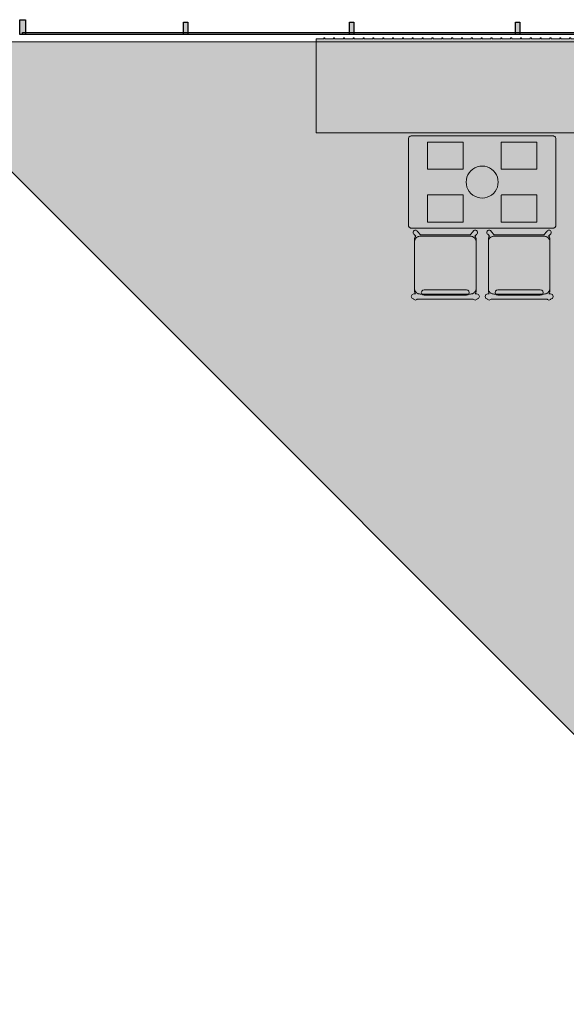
# Model space of a CAD drawing. Extents: x 2172.2 to 2210.6, y 415.3 to 458.1.
# Tile 22 of 27: x 2195.2 to 2199.6, y 437.3 to 445.3. Entities that reach past the tile are written whole.
import ezdxf

# ---------------------------------------------------------------- set-up
doc = ezdxf.new("R2010")
doc.units = 0
for name, color, linetype, lineweight in [('AYAA_M3_BANQUETTES', 7, 'CONTINUOUS', 18), ('AYAA_M3_CHAIRS', 7, 'CONTINUOUS', 18), ('AYAA_M3_FINE_DETAIL', 8, 'CONTINUOUS', 9), ('AYAA_M3_FLOOR_DECOR', 32, 'CONTINUOUS', 9), ('AYAA_M3_GLAZING', 4, 'CONTINUOUS', 13), ('AYAA_M3_TABLES', 7, 'CONTINUOUS', 18), ('AYAA_M3_WALLS', 7, 'CONTINUOUS', 30)]:
    doc.layers.add(name, color=color, linetype=linetype, lineweight=lineweight)

# ---------------------------------------------------------------- blocks, each defined once
blk = doc.blocks.new('AYAA_M3_ARCHITECTURE')
at = {"layer": 'AYAA_M3_WALLS', "true_color": 0xe1e6e6}
for points in [[(5.151808, 11.311096), (5.197808, 11.311096), (5.197808, 11.191096), (5.151808, 11.191096)], [(6.482808, 11.291096), (6.516808, 11.291096), (6.516808, 11.191096), (6.482808, 11.191096)], [(7.866808, 11.291096), (7.866808, 11.191096), (7.832808, 11.191096), (7.832808, 11.291096)], [(9.216808, 11.291096), (9.216808, 11.191096), (9.182808, 11.191096), (9.182808, 11.291096)]]:
    blk.add_hatch(color=256, dxfattribs=at).paths.add_polyline_path(points)
at = {"layer": 'AYAA_M3_GLAZING', "linetype": 'CONTINUOUS', "lineweight": -2}
blk.add_lwpolyline([(10.524808, 11.206096), (10.524808, 11.191096), (5.174808, 11.191096), (5.174808, 11.206096)], close=True, dxfattribs=at)
at = {"layer": 'AYAA_M3_WALLS', "linetype": 'CONTINUOUS', "lineweight": -2}
for points in [[(5.151808, 11.311096), (5.197808, 11.311096), (5.197808, 11.191096), (5.151808, 11.191096)], [(6.482808, 11.291096), (6.516808, 11.291096), (6.516808, 11.191096), (6.482808, 11.191096)], [(7.866808, 11.291096), (7.866808, 11.191096), (7.832808, 11.191096), (7.832808, 11.291096)], [(9.216808, 11.291096), (9.216808, 11.191096), (9.182808, 11.191096), (9.182808, 11.291096)]]:
    blk.add_lwpolyline(points, close=True, dxfattribs=at)
blk = doc.blocks.new('AYAA_M3_MIXED_FLOOR_TRIANGLE_L_2')
at = {"true_color": 0xe6decc}
h = blk.add_hatch(color=256, dxfattribs=at)
h.paths.add_polyline_path([(10.21142, 8.066096), (10.21142, 6.166096), (11.85142, 6.166096), (11.85142, 3.307015), (4.027339, 11.131096), (11.71942, 11.131096), (11.71942, 11.040728), (11.720229, 11.023648), (11.720469, 11.021207), (11.720948, 11.0188), (11.72166, 11.016453), (11.722599, 11.014186), (11.723756, 11.012022), (11.725119, 11.009982), (11.726675, 11.008086), (11.72841, 11.006351), (11.730306, 11.004795), (11.732346, 11.003432), (11.73451, 11.002275), (11.736777, 11.001336), (11.739124, 11.000624), (11.741531, 11.000145), (11.743972, 10.999905), (11.761052, 10.999096), (11.85142, 10.999096), (11.85142, 8.066096)])
h.paths.add_polyline_path([(10.162381, 8.075851), (10.163573, 8.08061), (10.165226, 8.08523), (10.167324, 8.089666), (10.169847, 8.093875), (10.172769, 8.097816), (10.176065, 8.101451), (10.1797, 8.104747), (10.183641, 8.107669), (10.18785, 8.110192), (10.192286, 8.11229), (10.196906, 8.113943), (10.201665, 8.115135), (10.206519, 8.115855), (10.21142, 8.116096), (11.80142, 8.116096), (11.80142, 10.949096), (11.758598, 10.949141), (11.741519, 10.949965), (11.739071, 10.950146), (11.73663, 10.950386), (11.731776, 10.951106), (11.72937, 10.951585), (11.72461, 10.952777), (11.722262, 10.953489), (11.717642, 10.955142), (11.715376, 10.956081), (11.71094, 10.958179), (11.708776, 10.959336), (11.704568, 10.961858), (11.702528, 10.963221), (11.698587, 10.966144), (11.69669, 10.967701), (11.693054, 10.970996), (11.69132, 10.97273), (11.688025, 10.976366), (11.686468, 10.978263), (11.683545, 10.982204), (11.682182, 10.984244), (11.67966, 10.988452), (11.678503, 10.990616), (11.676405, 10.995052), (11.675466, 10.997318), (11.673813, 11.001938), (11.673101, 11.004286), (11.671909, 11.009046), (11.67143, 11.011452), (11.67071, 11.016306), (11.67047, 11.018747), (11.670289, 11.021195), (11.669465, 11.038274), (11.66942, 11.081096), (4.148049, 11.081096), (11.80142, 3.427725), (11.80142, 6.116096), (10.21142, 6.116096), (10.206519, 6.116337), (10.201665, 6.117057), (10.196906, 6.118249), (10.192286, 6.119902), (10.18785, 6.122), (10.183641, 6.124523), (10.1797, 6.127445), (10.176065, 6.130741), (10.172769, 6.134376), (10.169847, 6.138317), (10.167324, 6.142526), (10.165226, 6.146962), (10.163573, 6.151582), (10.162381, 6.156341), (10.161661, 6.161195), (10.16142, 6.166096), (10.16142, 8.066096), (10.161661, 8.070997)], flags=0)
at = {"true_color": 0x757d5e}
h = blk.add_hatch(color=256, dxfattribs=at)
h.paths.add_polyline_path([(10.206519, 8.115855), (10.201665, 8.115135), (10.196906, 8.113943), (10.192286, 8.11229), (10.18785, 8.110192), (10.183641, 8.107669), (10.1797, 8.104747), (10.176065, 8.101451), (10.172769, 8.097816), (10.169847, 8.093875), (10.167324, 8.089666), (10.165226, 8.08523), (10.163573, 8.08061), (10.162381, 8.075851), (10.161661, 8.070997), (10.16142, 8.066096), (10.16142, 6.166096), (10.161661, 6.161195), (10.162381, 6.156341), (10.163573, 6.151582), (10.165226, 6.146962), (10.167324, 6.142526), (10.169847, 6.138317), (10.172769, 6.134376), (10.176065, 6.130741), (10.1797, 6.127445), (10.183641, 6.124523), (10.18785, 6.122), (10.192286, 6.119902), (10.196906, 6.118249), (10.201665, 6.117057), (10.206519, 6.116337), (10.21142, 6.116096), (11.80142, 6.116096), (11.80142, 3.427725), (4.148049, 11.081096), (11.66942, 11.081096), (11.669465, 11.038274), (11.670289, 11.021195), (11.67047, 11.018747), (11.67071, 11.016306), (11.67143, 11.011452), (11.671909, 11.009046), (11.673101, 11.004286), (11.673813, 11.001938), (11.675466, 10.997318), (11.676405, 10.995052), (11.678503, 10.990616), (11.67966, 10.988452), (11.682182, 10.984244), (11.683545, 10.982204), (11.686468, 10.978263), (11.688025, 10.976366), (11.69132, 10.97273), (11.693054, 10.970996), (11.69669, 10.967701), (11.698587, 10.966144), (11.702528, 10.963221), (11.704568, 10.961858), (11.708776, 10.959336), (11.71094, 10.958179), (11.715376, 10.956081), (11.717642, 10.955142), (11.722262, 10.953489), (11.72461, 10.952777), (11.72937, 10.951585), (11.731776, 10.951106), (11.73663, 10.950386), (11.739071, 10.950146), (11.741519, 10.949965), (11.758598, 10.949141), (11.80142, 10.949096), (11.80142, 8.116096), (10.21142, 8.116096)])
h.paths.add_polyline_path([(10.12642, 8.066096), (10.126829, 8.074427), (10.128053, 8.082679), (10.13008, 8.09077), (10.13289, 8.098624), (10.136457, 8.106165), (10.140745, 8.113319), (10.145714, 8.120019), (10.151316, 8.1262), (10.157497, 8.131802), (10.164197, 8.136771), (10.171351, 8.141059), (10.178892, 8.144626), (10.186746, 8.147436), (10.194837, 8.149463), (10.203089, 8.150687), (10.21142, 8.151096), (11.76642, 8.151096), (11.76642, 10.914096), (11.761052, 10.914096), (11.755654, 10.914228), (11.739801, 10.915007), (11.733199, 10.915555), (11.724948, 10.916779), (11.722542, 10.917257), (11.71445, 10.919284), (11.712102, 10.919996), (11.704248, 10.922806), (11.701982, 10.923745), (11.694441, 10.927312), (11.692278, 10.928468), (11.685123, 10.932757), (11.683083, 10.93412), (11.676383, 10.939089), (11.674486, 10.940645), (11.668306, 10.946247), (11.666571, 10.947982), (11.660969, 10.954162), (11.659413, 10.956059), (11.654444, 10.962759), (11.653081, 10.964799), (11.648792, 10.971954), (11.647636, 10.974117), (11.644069, 10.981658), (11.64313, 10.983924), (11.64032, 10.991778), (11.639608, 10.994126), (11.637581, 11.002218), (11.637103, 11.004624), (11.635879, 11.012875), (11.635331, 11.019477), (11.634552, 11.03533), (11.63442, 11.040728), (11.63442, 11.046096), (4.232547, 11.046096), (11.76642, 3.512223), (11.76642, 6.081096), (10.21142, 6.081096), (10.203089, 6.081505), (10.194837, 6.082729), (10.186746, 6.084756), (10.178892, 6.087566), (10.171351, 6.091133), (10.164197, 6.095421), (10.157497, 6.10039), (10.151316, 6.105992), (10.145714, 6.112173), (10.140745, 6.118873), (10.136457, 6.126027), (10.13289, 6.133568), (10.13008, 6.141422), (10.128053, 6.149513), (10.126829, 6.157765), (10.12642, 6.166096)], flags=0)
at = {"true_color": 0xe6decc}
blk.add_hatch(color=256, dxfattribs=at).paths.add_polyline_path([(10.145714, 6.112173), (10.151316, 6.105992), (10.157497, 6.10039), (10.164197, 6.095421), (10.171351, 6.091133), (10.178892, 6.087566), (10.186746, 6.084756), (10.194837, 6.082729), (10.203089, 6.081505), (10.21142, 6.081096), (11.76642, 6.081096), (11.76642, 3.512223), (4.232547, 11.046096), (11.63442, 11.046096), (11.63442, 11.040728), (11.634552, 11.03533), (11.635331, 11.019477), (11.635879, 11.012875), (11.637103, 11.004624), (11.637581, 11.002218), (11.639608, 10.994126), (11.64032, 10.991778), (11.64313, 10.983924), (11.644069, 10.981658), (11.647636, 10.974117), (11.648792, 10.971954), (11.653081, 10.964799), (11.654444, 10.962759), (11.659413, 10.956059), (11.660969, 10.954162), (11.666571, 10.947982), (11.668306, 10.946247), (11.674486, 10.940645), (11.676383, 10.939089), (11.683083, 10.93412), (11.685123, 10.932757), (11.692278, 10.928468), (11.694441, 10.927312), (11.701982, 10.923745), (11.704248, 10.922806), (11.712102, 10.919996), (11.71445, 10.919284), (11.722542, 10.917257), (11.724948, 10.916779), (11.733199, 10.915555), (11.739801, 10.915007), (11.755654, 10.914228), (11.761052, 10.914096), (11.76642, 10.914096), (11.76642, 8.151096), (10.21142, 8.151096), (10.203089, 8.150687), (10.194837, 8.149463), (10.186746, 8.147436), (10.178892, 8.144626), (10.171351, 8.141059), (10.164197, 8.136771), (10.157497, 8.131802), (10.151316, 8.1262), (10.145714, 8.120019), (10.140745, 8.113319), (10.136457, 8.106165), (10.13289, 8.098624), (10.13008, 8.09077), (10.128053, 8.082679), (10.126829, 8.074427), (10.12642, 8.066096), (10.12642, 6.166096), (10.126829, 6.157765), (10.128053, 6.149513), (10.13008, 6.141422), (10.13289, 6.133568), (10.136457, 6.126027), (10.140745, 6.118873)])
at = {"color": 0, "linetype": 'CONTINUOUS', "lineweight": -2}
blk.add_lwpolyline([(11.71942, 11.131096), (11.71942, 11.040728), (11.720229, 11.023648), (11.720469, 11.021207), (11.720948, 11.0188), (11.72166, 11.016453), (11.722599, 11.014186), (11.723756, 11.012022), (11.725119, 11.009982), (11.726675, 11.008086), (11.72841, 11.006351), (11.730306, 11.004795), (11.732346, 11.003432), (11.73451, 11.002275), (11.736777, 11.001336), (11.739124, 11.000624), (11.741531, 11.000145), (11.743972, 10.999905), (11.761052, 10.999096), (11.85142, 10.999096), (11.85142, 8.066096), (10.21142, 8.066096), (10.21142, 6.166096), (11.85142, 6.166096), (11.85142, 3.307015), (4.027339, 11.131096)], close=True, dxfattribs=at)
blk = doc.blocks.new('AYAA_M3_TRIANGLE_L_ENTRY_BANQUETTE')
at = {"true_color": 0xa7bd99}
blk.add_hatch(color=256, dxfattribs=at).paths.add_polyline_path([(0.035, 0.6), (0.027, 0.6), (0.027, 0.609), (0.035, 0.609), (0.035, 0.68), (0.027, 0.68), (0.027, 0.689), (0.035, 0.689), (0.035, 0.76), (0.027, 0.76), (0.027, 0.769), (0.035, 0.769), (0.035, 0.84), (0.027, 0.84), (0.027, 0.849), (0.035, 0.849), (0.035, 0.92), (0.027, 0.92), (0.027, 0.929), (0.035, 0.929), (0.035, 1), (0.027, 1), (0.027, 1.009), (0.035, 1.009), (0.035, 1.08), (0.027, 1.08), (0.027, 1.089), (0.035, 1.089), (0.035, 1.16), (0.027, 1.16), (0.027, 1.169), (0.035, 1.169), (0.035, 1.24), (0.027, 1.24), (0.027, 1.249), (0.035, 1.249), (0.035, 1.32), (0.027, 1.32), (0.027, 1.329), (0.035, 1.329), (0.035, 1.4), (0.027, 1.4), (0.027, 1.409), (0.035, 1.409), (0.035, 1.48), (0.027, 1.48), (0.027, 1.489), (0.035, 1.489), (0.035, 1.56), (0.027, 1.56), (0.027, 1.569), (0.035, 1.569), (0.035, 1.64), (0.027, 1.64), (0.027, 1.649), (0.035, 1.649), (0.035, 1.72), (0.027, 1.72), (0.027, 1.729), (0.035, 1.729), (0.035, 1.8), (0.027, 1.8), (0.027, 1.809), (0.035, 1.809), (0.035, 1.88), (0.027, 1.88), (0.027, 1.889), (0.035, 1.889), (0.035, 1.96), (0.027, 1.96), (0.027, 1.969), (0.035, 1.969), (0.035, 2.04), (0.027, 2.04), (0.027, 2.049), (0.035, 2.049), (0.035, 2.12), (0.027, 2.12), (0.027, 2.129), (0.035, 2.129), (0.035, 2.2), (0.027, 2.2), (0.027, 2.209), (0.035, 2.209), (0.035, 2.28), (0.027, 2.28), (0.027, 2.289), (0.035, 2.289), (0.035, 2.36), (0.027, 2.36), (0.027, 2.369), (0.035, 2.369), (0.035, 2.44), (0.027, 2.44), (0.027, 2.449), (0.035, 2.449), (0.035, 2.52), (0.027, 2.52), (0.027, 2.529), (0.035, 2.529), (0.035, 2.6), (0.027, 2.6), (0.027, 2.609), (0.035, 2.609), (0.035, 2.68), (0.027, 2.68), (0.027, 2.689), (0.035, 2.689), (0.035, 2.76), (0.027, 2.76), (0.027, 2.769), (0.035, 2.769), (0.035, 2.85), (0.8, 2.85), (0.8, 0.8), (4.35, 0.8), (4.35, 0.035), (4.289, 0.035), (4.289, 0.027), (4.28, 0.027), (4.28, 0.035), (4.209, 0.035), (4.209, 0.027), (4.2, 0.027), (4.2, 0.035), (4.129, 0.035), (4.129, 0.027), (4.12, 0.027), (4.12, 0.035), (4.049, 0.035), (4.049, 0.027), (4.04, 0.027), (4.04, 0.035), (3.969, 0.035), (3.969, 0.027), (3.96, 0.027), (3.96, 0.035), (3.889, 0.035), (3.889, 0.027), (3.88, 0.027), (3.88, 0.035), (3.809, 0.035), (3.809, 0.027), (3.8, 0.027), (3.8, 0.035), (3.729, 0.035), (3.729, 0.027), (3.72, 0.027), (3.72, 0.035), (3.649, 0.035), (3.649, 0.027), (3.64, 0.027), (3.64, 0.035), (3.569, 0.035), (3.569, 0.027), (3.56, 0.027), (3.56, 0.035), (3.489, 0.035), (3.489, 0.027), (3.48, 0.027), (3.48, 0.035), (3.409, 0.035), (3.409, 0.027), (3.4, 0.027), (3.4, 0.035), (3.329, 0.035), (3.329, 0.027), (3.32, 0.027), (3.32, 0.035), (3.249, 0.035), (3.249, 0.027), (3.24, 0.027), (3.24, 0.035), (3.169, 0.035), (3.169, 0.027), (3.16, 0.027), (3.16, 0.035), (3.089, 0.035), (3.089, 0.027), (3.08, 0.027), (3.08, 0.035), (3.009, 0.035), (3.009, 0.027), (3, 0.027), (3, 0.035), (2.929, 0.035), (2.929, 0.027), (2.92, 0.027), (2.92, 0.035), (2.849, 0.035), (2.849, 0.027), (2.84, 0.027), (2.84, 0.035), (2.769, 0.035), (2.769, 0.027), (2.76, 0.027), (2.76, 0.035), (2.689, 0.035), (2.689, 0.027), (2.68, 0.027), (2.68, 0.035), (2.609, 0.035), (2.609, 0.027), (2.6, 0.027), (2.6, 0.035), (2.529, 0.035), (2.529, 0.027), (2.52, 0.027), (2.52, 0.035), (2.449, 0.035), (2.449, 0.027), (2.44, 0.027), (2.44, 0.035), (2.369, 0.035), (2.369, 0.027), (2.36, 0.027), (2.36, 0.035), (2.289, 0.035), (2.289, 0.027), (2.28, 0.027), (2.28, 0.035), (2.209, 0.035), (2.209, 0.027), (2.2, 0.027), (2.2, 0.035), (2.129, 0.035), (2.129, 0.027), (2.12, 0.027), (2.12, 0.035), (2.049, 0.035), (2.049, 0.027), (2.04, 0.027), (2.04, 0.035), (1.969, 0.035), (1.969, 0.027), (1.96, 0.027), (1.96, 0.035), (1.889, 0.035), (1.889, 0.027), (1.88, 0.027), (1.88, 0.035), (1.809, 0.035), (1.809, 0.027), (1.8, 0.027), (1.8, 0.035), (1.729, 0.035), (1.729, 0.027), (1.72, 0.027), (1.72, 0.035), (1.649, 0.035), (1.649, 0.027), (1.64, 0.027), (1.64, 0.035), (1.569, 0.035), (1.569, 0.027), (1.56, 0.027), (1.56, 0.035), (1.489, 0.035), (1.489, 0.027), (1.48, 0.027), (1.48, 0.035), (1.409, 0.035), (1.409, 0.027), (1.4, 0.027), (1.4, 0.035), (1.329, 0.035), (1.329, 0.027), (1.32, 0.027), (1.32, 0.035), (1.249, 0.035), (1.249, 0.027), (1.24, 0.027), (1.24, 0.035), (1.169, 0.035), (1.169, 0.027), (1.16, 0.027), (1.16, 0.035), (1.089, 0.035), (1.089, 0.027), (1.08, 0.027), (1.08, 0.035), (1.009, 0.035), (1.009, 0.027), (1, 0.027), (1, 0.035), (0.929, 0.035), (0.929, 0.027), (0.92, 0.027), (0.92, 0.035), (0.849, 0.035), (0.849, 0.027), (0.84, 0.027), (0.84, 0.035), (0.769, 0.035), (0.769, 0.027), (0.76, 0.027), (0.76, 0.035), (0.689, 0.035), (0.689, 0.027), (0.68, 0.027), (0.68, 0.035), (0.609, 0.035), (0.609, 0.027), (0.6, 0.027), (0.6, 0.035), (0.529, 0.035), (0.529, 0.027), (0.52, 0.027), (0.52, 0.035), (0.45, 0.035), (0.45, 0.048), (0.448, 0.048), (0.448, 0.092), (0.45, 0.092), (0.45, 0.45), (0.035, 0.45), (0.035, 0.52), (0.027, 0.52), (0.027, 0.529), (0.035, 0.529)])
at = {"color": 0, "linetype": 'CONTINUOUS', "lineweight": -2}
blk.add_lwpolyline([(0.035, 0.6), (0.027, 0.6), (0.027, 0.609), (0.035, 0.609), (0.035, 0.68), (0.027, 0.68), (0.027, 0.689), (0.035, 0.689), (0.035, 0.76), (0.027, 0.76), (0.027, 0.769), (0.035, 0.769), (0.035, 0.84), (0.027, 0.84), (0.027, 0.849), (0.035, 0.849), (0.035, 0.92), (0.027, 0.92), (0.027, 0.929), (0.035, 0.929), (0.035, 1), (0.027, 1), (0.027, 1.009), (0.035, 1.009), (0.035, 1.08), (0.027, 1.08), (0.027, 1.089), (0.035, 1.089), (0.035, 1.16), (0.027, 1.16), (0.027, 1.169), (0.035, 1.169), (0.035, 1.24), (0.027, 1.24), (0.027, 1.249), (0.035, 1.249), (0.035, 1.32), (0.027, 1.32), (0.027, 1.329), (0.035, 1.329), (0.035, 1.4), (0.027, 1.4), (0.027, 1.409), (0.035, 1.409), (0.035, 1.48), (0.027, 1.48), (0.027, 1.489), (0.035, 1.489), (0.035, 1.56), (0.027, 1.56), (0.027, 1.569), (0.035, 1.569), (0.035, 1.64), (0.027, 1.64), (0.027, 1.649), (0.035, 1.649), (0.035, 1.72), (0.027, 1.72), (0.027, 1.729), (0.035, 1.729), (0.035, 1.8), (0.027, 1.8), (0.027, 1.809), (0.035, 1.809), (0.035, 1.88), (0.027, 1.88), (0.027, 1.889), (0.035, 1.889), (0.035, 1.96), (0.027, 1.96), (0.027, 1.969), (0.035, 1.969), (0.035, 2.04), (0.027, 2.04), (0.027, 2.049), (0.035, 2.049), (0.035, 2.12), (0.027, 2.12), (0.027, 2.129), (0.035, 2.129), (0.035, 2.2), (0.027, 2.2), (0.027, 2.209), (0.035, 2.209), (0.035, 2.28), (0.027, 2.28), (0.027, 2.289), (0.035, 2.289), (0.035, 2.36), (0.027, 2.36), (0.027, 2.369), (0.035, 2.369), (0.035, 2.44), (0.027, 2.44), (0.027, 2.449), (0.035, 2.449), (0.035, 2.52), (0.027, 2.52), (0.027, 2.529), (0.035, 2.529), (0.035, 2.6), (0.027, 2.6), (0.027, 2.609), (0.035, 2.609), (0.035, 2.68), (0.027, 2.68), (0.027, 2.689), (0.035, 2.689), (0.035, 2.76), (0.027, 2.76), (0.027, 2.769), (0.035, 2.769), (0.035, 2.85), (0.8, 2.85), (0.8, 0.8), (4.35, 0.8), (4.35, 0.035), (4.289, 0.035), (4.289, 0.027), (4.28, 0.027), (4.28, 0.035), (4.209, 0.035), (4.209, 0.027), (4.2, 0.027), (4.2, 0.035), (4.129, 0.035), (4.129, 0.027), (4.12, 0.027), (4.12, 0.035), (4.049, 0.035), (4.049, 0.027), (4.04, 0.027), (4.04, 0.035), (3.969, 0.035), (3.969, 0.027), (3.96, 0.027), (3.96, 0.035), (3.889, 0.035), (3.889, 0.027), (3.88, 0.027), (3.88, 0.035), (3.809, 0.035), (3.809, 0.027), (3.8, 0.027), (3.8, 0.035), (3.729, 0.035), (3.729, 0.027), (3.72, 0.027), (3.72, 0.035), (3.649, 0.035), (3.649, 0.027), (3.64, 0.027), (3.64, 0.035), (3.569, 0.035), (3.569, 0.027), (3.56, 0.027), (3.56, 0.035), (3.489, 0.035), (3.489, 0.027), (3.48, 0.027), (3.48, 0.035), (3.409, 0.035), (3.409, 0.027), (3.4, 0.027), (3.4, 0.035), (3.329, 0.035), (3.329, 0.027), (3.32, 0.027), (3.32, 0.035), (3.249, 0.035), (3.249, 0.027), (3.24, 0.027), (3.24, 0.035), (3.169, 0.035), (3.169, 0.027), (3.16, 0.027), (3.16, 0.035), (3.089, 0.035), (3.089, 0.027), (3.08, 0.027), (3.08, 0.035), (3.009, 0.035), (3.009, 0.027), (3, 0.027), (3, 0.035), (2.929, 0.035), (2.929, 0.027), (2.92, 0.027), (2.92, 0.035), (2.849, 0.035), (2.849, 0.027), (2.84, 0.027), (2.84, 0.035), (2.769, 0.035), (2.769, 0.027), (2.76, 0.027), (2.76, 0.035), (2.689, 0.035), (2.689, 0.027), (2.68, 0.027), (2.68, 0.035), (2.609, 0.035), (2.609, 0.027), (2.6, 0.027), (2.6, 0.035), (2.529, 0.035), (2.529, 0.027), (2.52, 0.027), (2.52, 0.035), (2.449, 0.035), (2.449, 0.027), (2.44, 0.027), (2.44, 0.035), (2.369, 0.035), (2.369, 0.027), (2.36, 0.027), (2.36, 0.035), (2.289, 0.035), (2.289, 0.027), (2.28, 0.027), (2.28, 0.035), (2.209, 0.035), (2.209, 0.027), (2.2, 0.027), (2.2, 0.035), (2.129, 0.035), (2.129, 0.027), (2.12, 0.027), (2.12, 0.035), (2.049, 0.035), (2.049, 0.027), (2.04, 0.027), (2.04, 0.035), (1.969, 0.035), (1.969, 0.027), (1.96, 0.027), (1.96, 0.035), (1.889, 0.035), (1.889, 0.027), (1.88, 0.027), (1.88, 0.035), (1.809, 0.035), (1.809, 0.027), (1.8, 0.027), (1.8, 0.035), (1.729, 0.035), (1.729, 0.027), (1.72, 0.027), (1.72, 0.035), (1.649, 0.035), (1.649, 0.027), (1.64, 0.027), (1.64, 0.035), (1.569, 0.035), (1.569, 0.027), (1.56, 0.027), (1.56, 0.035), (1.489, 0.035), (1.489, 0.027), (1.48, 0.027), (1.48, 0.035), (1.409, 0.035), (1.409, 0.027), (1.4, 0.027), (1.4, 0.035), (1.329, 0.035), (1.329, 0.027), (1.32, 0.027), (1.32, 0.035), (1.249, 0.035), (1.249, 0.027), (1.24, 0.027), (1.24, 0.035), (1.169, 0.035), (1.169, 0.027), (1.16, 0.027), (1.16, 0.035), (1.089, 0.035), (1.089, 0.027), (1.08, 0.027), (1.08, 0.035), (1.009, 0.035), (1.009, 0.027), (1, 0.027), (1, 0.035), (0.929, 0.035), (0.929, 0.027), (0.92, 0.027), (0.92, 0.035), (0.849, 0.035), (0.849, 0.027), (0.84, 0.027), (0.84, 0.035), (0.769, 0.035), (0.769, 0.027), (0.76, 0.027), (0.76, 0.035), (0.689, 0.035), (0.689, 0.027), (0.68, 0.027), (0.68, 0.035), (0.609, 0.035), (0.609, 0.027), (0.6, 0.027), (0.6, 0.035), (0.529, 0.035), (0.529, 0.027), (0.52, 0.027), (0.52, 0.035), (0.45, 0.035), (0.45, 0.048), (0.448, 0.048), (0.448, 0.092), (0.45, 0.092), (0.45, 0.45), (0.035, 0.45), (0.035, 0.52), (0.027, 0.52), (0.027, 0.529), (0.035, 0.529)], close=True, dxfattribs=at)
blk = doc.blocks.new('AYAA_M3_DINING_2')
at = {"true_color": 0xf9f9f5}
blk.add_hatch(color=256, dxfattribs=at).paths.add_polyline_path([(-0.595225, -0.364695), (-0.597275, -0.36135), (-0.598776, -0.357725), (-0.599692, -0.353911), (-0.6, -0.35), (-0.6, 0.35), (-0.599692, 0.353911), (-0.598776, 0.357725), (-0.597275, 0.36135), (-0.595225, 0.364695), (-0.592678, 0.367678), (-0.589695, 0.370225), (-0.58635, 0.372275), (-0.582725, 0.373776), (-0.578911, 0.374692), (-0.575, 0.375), (0.575, 0.375), (0.578911, 0.374692), (0.582725, 0.373776), (0.58635, 0.372275), (0.589695, 0.370225), (0.592678, 0.367678), (0.595225, 0.364695), (0.597275, 0.36135), (0.598776, 0.357725), (0.599692, 0.353911), (0.6, 0.35), (0.6, -0.35), (0.599692, -0.353911), (0.598776, -0.357725), (0.597275, -0.36135), (0.595225, -0.364695), (0.592678, -0.367678), (0.589695, -0.370225), (0.58635, -0.372275), (0.582725, -0.373776), (0.578911, -0.374692), (0.575, -0.375), (-0.575, -0.375), (-0.578911, -0.374692), (-0.582725, -0.373776), (-0.58635, -0.372275), (-0.589695, -0.370225), (-0.592678, -0.367678)])
at = {"color": 0, "linetype": 'CONTINUOUS', "lineweight": -2}
blk.add_lwpolyline([(-0.599692, 0.353911), (-0.598776, 0.357725), (-0.597275, 0.36135), (-0.595225, 0.364695), (-0.592678, 0.367678), (-0.589695, 0.370225), (-0.58635, 0.372275), (-0.582725, 0.373776), (-0.578911, 0.374692), (-0.575, 0.375), (0.575, 0.375), (0.578911, 0.374692), (0.582725, 0.373776), (0.58635, 0.372275), (0.589695, 0.370225), (0.592678, 0.367678), (0.595225, 0.364695), (0.597275, 0.36135), (0.598776, 0.357725), (0.599692, 0.353911), (0.6, 0.35), (0.6, -0.35), (0.599692, -0.353911), (0.598776, -0.357725), (0.597275, -0.36135), (0.595225, -0.364695), (0.592678, -0.367678), (0.589695, -0.370225), (0.58635, -0.372275), (0.582725, -0.373776), (0.578911, -0.374692), (0.575, -0.375), (-0.575, -0.375), (-0.578911, -0.374692), (-0.582725, -0.373776), (-0.58635, -0.372275), (-0.589695, -0.370225), (-0.592678, -0.367678), (-0.595225, -0.364695), (-0.597275, -0.36135), (-0.598776, -0.357725), (-0.599692, -0.353911), (-0.6, -0.35), (-0.6, 0.35)], close=True, dxfattribs=at)
at = {"layer": 'AYAA_M3_FINE_DETAIL', "linetype": 'CONTINUOUS', "lineweight": -2}
for points in [[(-0.443, 0.325), (-0.157, 0.325), (-0.156001, 0.324733), (-0.155267, 0.323999), (-0.155, 0.323), (-0.155, 0.107), (-0.155267, 0.106001), (-0.156001, 0.105267), (-0.157, 0.105), (-0.443, 0.105), (-0.443999, 0.105267), (-0.444733, 0.106001), (-0.445, 0.107), (-0.445, 0.323), (-0.444733, 0.323999), (-0.443999, 0.324733)], [(0.155, 0.323), (0.155267, 0.323999), (0.156001, 0.324733), (0.157, 0.325), (0.443, 0.325), (0.443999, 0.324733), (0.444733, 0.323999), (0.445, 0.323), (0.445, 0.107), (0.444733, 0.106001), (0.443999, 0.105267), (0.443, 0.105), (0.157, 0.105), (0.156001, 0.105267), (0.155267, 0.106001), (0.155, 0.107)], [(-0.123637, 0.040172), (-0.115831, 0.059019), (-0.105172, 0.076412), (-0.091924, 0.091924), (-0.076412, 0.105172), (-0.059019, 0.115831), (-0.040172, 0.123637), (-0.020336, 0.128399), (0, 0.13), (0.020336, 0.128399), (0.040172, 0.123637), (0.059019, 0.115831), (0.076412, 0.105172), (0.091924, 0.091924), (0.105172, 0.076412), (0.115831, 0.059019), (0.123637, 0.040172), (0.128399, 0.020336), (0.13, 0), (0.128399, -0.020336), (0.123637, -0.040172), (0.115831, -0.059019), (0.105172, -0.076412), (0.091924, -0.091924), (0.076412, -0.105172), (0.059019, -0.115831), (0.040172, -0.123637), (0.020336, -0.128399), (0, -0.13), (-0.020336, -0.128399), (-0.040172, -0.123637), (-0.059019, -0.115831), (-0.076412, -0.105172), (-0.091924, -0.091924), (-0.105172, -0.076412), (-0.115831, -0.059019), (-0.123637, -0.040172), (-0.128399, -0.020336), (-0.13, 0), (-0.128399, 0.020336)], [(-0.443999, -0.105267), (-0.443, -0.105), (-0.157, -0.105), (-0.156001, -0.105267), (-0.155267, -0.106001), (-0.155, -0.107), (-0.155, -0.323), (-0.155267, -0.323999), (-0.156001, -0.324733), (-0.157, -0.325), (-0.443, -0.325), (-0.443999, -0.324733), (-0.444733, -0.323999), (-0.445, -0.323), (-0.445, -0.107), (-0.444733, -0.106001)], [(0.155267, -0.106001), (0.156001, -0.105267), (0.157, -0.105), (0.443, -0.105), (0.443999, -0.105267), (0.444733, -0.106001), (0.445, -0.107), (0.445, -0.323), (0.444733, -0.323999), (0.443999, -0.324733), (0.443, -0.325), (0.157, -0.325), (0.156001, -0.324733), (0.155267, -0.323999), (0.155, -0.323), (0.155, -0.107)]]:
    blk.add_lwpolyline(points, close=True, dxfattribs=at)
blk = doc.blocks.new('AYAA_M3_CHAIR_IVORY')
at = {"true_color": 0xeaeeee}
blk.add_hatch(color=256, dxfattribs=at).paths.add_polyline_path([(-0.247475, -0.204863), (-0.248872, -0.200013), (-0.249717, -0.195038), (-0.25, -0.19), (-0.25, 0.19), (-0.249717, 0.195038), (-0.248872, 0.200013), (-0.247475, 0.204863), (-0.245544, 0.209525), (-0.243103, 0.213941), (-0.240182, 0.218057), (-0.23682, 0.22182), (-0.233057, 0.225182), (-0.228941, 0.228103), (-0.224525, 0.230544), (-0.219863, 0.232475), (-0.215013, 0.233872), (-0.210038, 0.234717), (-0.205, 0.235), (0.205, 0.235), (0.210038, 0.234717), (0.215013, 0.233872), (0.219863, 0.232475), (0.224525, 0.230544), (0.228941, 0.228103), (0.233057, 0.225182), (0.23682, 0.22182), (0.240182, 0.218057), (0.243103, 0.213941), (0.245544, 0.209525), (0.247475, 0.204863), (0.248872, 0.200013), (0.249717, 0.195038), (0.25, 0.19), (0.25, -0.19), (0.249717, -0.195038), (0.248872, -0.200013), (0.247475, -0.204863), (0.245544, -0.209525), (0.243103, -0.213941), (0.240182, -0.218057), (0.23682, -0.22182), (0.233057, -0.225182), (0.228941, -0.228103), (0.224525, -0.230544), (0.219863, -0.232475), (0.215013, -0.233872), (0.210038, -0.234717), (0.205, -0.235), (-0.205, -0.235), (-0.210038, -0.234717), (-0.215013, -0.233872), (-0.219863, -0.232475), (-0.224525, -0.230544), (-0.228941, -0.228103), (-0.233057, -0.225182), (-0.23682, -0.22182), (-0.240182, -0.218057), (-0.243103, -0.213941), (-0.245544, -0.209525)])
at = {"color": 0, "linetype": 'CONTINUOUS', "lineweight": -2}
for points in [[(-0.255, -0.233), (-0.242972, -0.233), (-0.245992, -0.22998), (-0.25, -0.215), (-0.25, 0.215), (-0.245992, 0.22998), (-0.240149, 0.235823), (-0.252556, 0.249383), (-0.254118, 0.250179), (-0.258321, 0.254382), (-0.26102, 0.259679), (-0.26195, 0.26555), (-0.26102, 0.271421), (-0.258321, 0.276718), (-0.254118, 0.280921), (-0.248821, 0.28362), (-0.24295, 0.28455), (-0.237079, 0.28362), (-0.231782, 0.280921), (-0.227579, 0.276718), (-0.22608, 0.273776), (-0.20172, 0.24715), (-0.200943, 0.245), (0.200943, 0.245), (0.20172, 0.24715), (0.22608, 0.273776), (0.227579, 0.276718), (0.231782, 0.280921), (0.237079, 0.28362), (0.24295, 0.28455), (0.248821, 0.28362), (0.254118, 0.280921), (0.258321, 0.276718), (0.26102, 0.271421), (0.26195, 0.26555), (0.26102, 0.259679), (0.258321, 0.254382), (0.254118, 0.250179), (0.252556, 0.249383), (0.240149, 0.235823), (0.245992, 0.22998), (0.25, 0.215), (0.25, -0.215), (0.245992, -0.22998), (0.242972, -0.233), (0.255, -0.233), (0.270556, -0.239444), (0.277, -0.255), (0.270556, -0.270556), (0.259027, -0.275332), (0.258321, -0.276718), (0.254118, -0.280921), (0.248821, -0.28362), (0.24295, -0.28455), (0.237079, -0.28362), (0.231782, -0.280921), (0.227861, -0.277), (-0.227861, -0.277), (-0.231782, -0.280921), (-0.237079, -0.28362), (-0.24295, -0.28455), (-0.248821, -0.28362), (-0.254118, -0.280921), (-0.258321, -0.276718), (-0.259027, -0.275332), (-0.270556, -0.270556), (-0.277, -0.255), (-0.270556, -0.239444)], [(-0.247475, -0.204863), (-0.248872, -0.200013), (-0.249717, -0.195038), (-0.25, -0.19), (-0.25, 0.19), (-0.249717, 0.195038), (-0.248872, 0.200013), (-0.247475, 0.204863), (-0.245544, 0.209525), (-0.243103, 0.213941), (-0.240182, 0.218057), (-0.23682, 0.22182), (-0.233057, 0.225182), (-0.228941, 0.228103), (-0.224525, 0.230544), (-0.219863, 0.232475), (-0.215013, 0.233872), (-0.210038, 0.234717), (-0.205, 0.235), (0.205, 0.235), (0.210038, 0.234717), (0.215013, 0.233872), (0.219863, 0.232475), (0.224525, 0.230544), (0.228941, 0.228103), (0.233057, 0.225182), (0.23682, 0.22182), (0.240182, 0.218057), (0.243103, 0.213941), (0.245544, 0.209525), (0.247475, 0.204863), (0.248872, 0.200013), (0.249717, 0.195038), (0.25, 0.19), (0.25, -0.19), (0.249717, -0.195038), (0.248872, -0.200013), (0.247475, -0.204863), (0.245544, -0.209525), (0.243103, -0.213941), (0.240182, -0.218057), (0.23682, -0.22182), (0.233057, -0.225182), (0.228941, -0.228103), (0.224525, -0.230544), (0.219863, -0.232475), (0.215013, -0.233872), (0.210038, -0.234717), (0.205, -0.235), (-0.205, -0.235), (-0.210038, -0.234717), (-0.215013, -0.233872), (-0.219863, -0.232475), (-0.224525, -0.230544), (-0.228941, -0.228103), (-0.233057, -0.225182), (-0.23682, -0.22182), (-0.240182, -0.218057), (-0.243103, -0.213941), (-0.245544, -0.209525)], [(-0.183735, -0.203506), (-0.1725, -0.2005), (0.1725, -0.2005), (0.183735, -0.203506), (0.191994, -0.211765), (0.195, -0.223), (0.191994, -0.234235), (0.183735, -0.242494), (0.1725, -0.2455), (-0.1725, -0.2455), (-0.183735, -0.242494), (-0.191994, -0.234235), (-0.195, -0.223), (-0.191994, -0.211765)]]:
    blk.add_lwpolyline(points, close=True, dxfattribs=at)

msp = doc.modelspace()

# ---------------------------------------------------------------- block references
at = {"layer": 'AYAA_M3_BANQUETTES', "linetype": 'CONTINUOUS', "rotation": -180}
msp.add_blockref('AYAA_M3_TRIANGLE_L_ENTRY_BANQUETTE', (2201.9114, 445.1911), dxfattribs=at)
at = {"layer": 'AYAA_M3_CHAIRS', "linetype": 'CONTINUOUS'}
for p in [(2198.6114, 443.3161), (2199.2114, 443.3161)]:
    msp.add_blockref('AYAA_M3_CHAIR_IVORY', p, dxfattribs=at)
at = {"layer": 'AYAA_M3_FLOOR_DECOR', "linetype": 'CONTINUOUS'}
msp.add_blockref('AYAA_M3_MIXED_FLOOR_TRIANGLE_L_2', (2190, 434), dxfattribs=at)
at = {"layer": 'AYAA_M3_TABLES', "linetype": 'CONTINUOUS', "rotation": -180}
msp.add_blockref('AYAA_M3_DINING_2', (2198.9114, 443.9911), dxfattribs=at)
at = {"layer": 'AYAA_M3_WALLS'}
msp.add_blockref('AYAA_M3_ARCHITECTURE', (2190, 434), dxfattribs=at)

doc.saveas('drawing.dxf')
